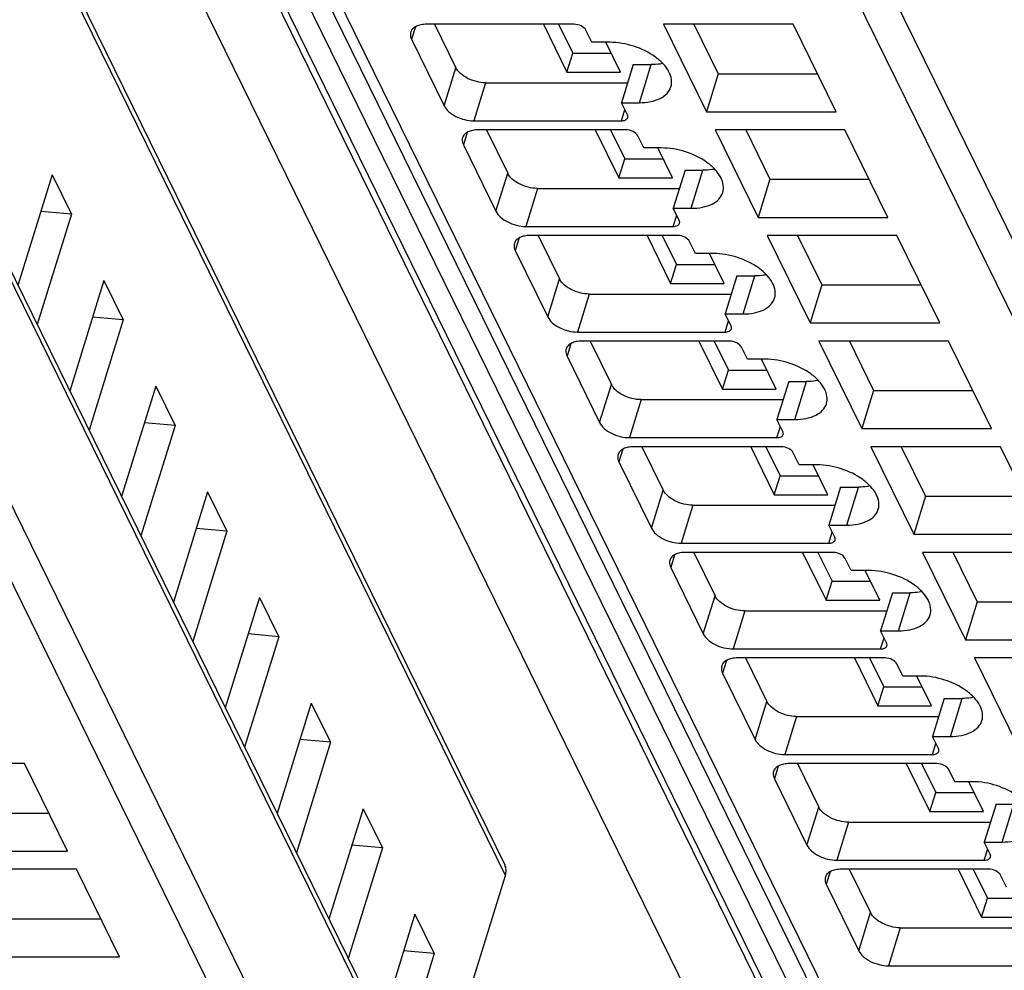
# Model space of a CAD drawing. Header units: millimetres. Extents: x 0 to 841, y 0 to 594.
# Tile 147 of 237: x 549 to 569, y 36 to 55. Entities that reach past the tile are written whole.
import ezdxf

# ---------------------------------------------------------------- set-up
doc = ezdxf.new("R2010")
doc.units = ezdxf.units.MM
doc.header["$LTSCALE"] = 46.255
doc.layers.get('0').update_dxf_attribs({"linetype": 'CONTINUOUS'})

msp = doc.modelspace()

# ---------------------------------------------------------------- linework, layer by layer
at = {"color": 9, "linetype": 'CONTINUOUS'}
for p, q in [((565.17505, 33.68029), (538.40329, 88.23541)), ((564.014, 32.90348), (537.24221, 87.45865)), ((539.41006, 87.45865), (566.18185, 32.90348)), ((559.133, 37.61283), (537.35301, 81.99579)), ((557.95718, 31.51324), (535.87215, 76.5178)), ((534.87627, 73.93864), (557.20534, 28.43679)), ((558.17911, 73.93864), (580.50818, 28.43679)), ((556.62377, 28.04512), (534.29471, 73.54697)), ((579.92662, 28.04512), (557.59755, 73.54697)), ((547.40131, 72.5524), (568.75424, 29.0397)), ((557.28032, 55.09552), (557.20028, 54.83651)), ((557.87137, 53.46897), (558.11344, 54.2523)), ((561.89353, 53.53113), (562.1356, 54.31446)), ((558.72649, 53.94149), (558.48442, 53.15817)), ((561.52392, 53.15817), (561.5951, 53.3885)), ((558.34796, 52.91988), (558.26792, 52.66088)), ((562.96118, 51.3555), (563.20325, 52.13883)), ((558.93902, 51.29334), (559.18108, 52.07666)), ((559.79413, 51.76586), (559.55207, 50.98253)), ((562.59157, 50.98253), (562.66275, 51.21287)), ((559.41561, 50.74425), (559.33557, 50.48524)), ((560.00666, 49.1177), (560.24873, 49.90103)), ((564.02883, 49.17986), (564.27089, 49.96319)), ((560.86178, 49.59022), (560.61971, 48.8069)), ((563.65921, 48.8069), (563.73039, 49.03723)), ((560.48325, 48.56861), (560.40322, 48.30961)), ((561.07431, 46.94207), (561.31638, 47.72539)), ((565.09647, 47.00423), (565.33854, 47.78756)), ((561.92943, 47.41459), (561.68736, 46.63126)), ((564.72686, 46.63126), (564.79804, 46.8616)), ((561.5509, 46.39298), (561.47086, 46.13397)), ((562.14196, 44.76643), (562.38402, 45.54976)), ((566.16412, 44.82859), (566.40619, 45.61192)), ((562.99707, 45.23895), (562.75501, 44.45563)), ((565.79451, 44.45563), (565.86569, 44.68596)), ((562.61855, 44.21734), (562.53851, 43.95834)), ((567.23177, 42.65296), (567.47383, 43.43629)), ((563.2096, 42.5908), (563.45167, 43.37413)), ((564.06472, 43.06332), (563.82265, 42.27999)), ((566.86215, 42.27999), (566.93333, 42.51033)), ((563.68619, 42.04171), (563.60616, 41.78271)), ((564.27725, 40.41516), (564.51931, 41.19849)), ((568.29941, 40.47732), (568.54148, 41.26065)), ((565.13237, 40.88769), (564.8903, 40.10436)), ((567.9298, 40.10436), (568.00098, 40.33469)), ((564.75384, 39.86607), (564.6738, 39.60707)), ((565.34489, 38.23953), (565.58696, 39.02286)), ((569.36706, 38.30169), (569.60913, 39.08502)), ((566.20001, 38.71205), (565.95795, 37.92872)), ((568.99745, 37.92872), (569.06863, 38.15906)), ((565.82149, 37.69044), (565.74145, 37.43144)), ((566.41254, 36.06389), (566.65461, 36.84722)), ((567.26766, 36.53642), (567.02559, 35.75309))]:
    msp.add_line(p, q, dxfattribs=at)
at = {"color": 7, "linetype": 'CONTINUOUS'}
for p, q in [((538.7544, 87.80143), (565.52618, 33.24627)), ((537.34134, 82.21606), (559.12133, 37.8331)), ((535.86072, 76.73367), (557.94575, 31.72911)), ((547.07348, 72.72379), (568.42641, 29.21109)), ((560.54779, 55.14732), (557.50829, 55.14732)), ((557.67422, 55.14732), (558.11344, 54.2523)), ((559.91729, 55.14732), (560.40226, 54.15906)), ((560.23053, 55.14732), (560.52329, 54.55072)), ((560.91503, 54.77435), (560.79301, 55.023)), ((565.06099, 55.14732), (562.38991, 55.14732)), ((562.38991, 55.14732), (563.27453, 53.34465)), ((563.01638, 55.14732), (563.5166, 54.12798)), ((565.94561, 53.34465), (565.06099, 55.14732)), ((557.20028, 54.83651), (557.87137, 53.46897)), ((561.28345, 54.77435), (560.91503, 54.77435)), ((561.50753, 54.15906), (561.20559, 54.77435)), ((560.40226, 54.15906), (560.52329, 54.55072)), ((560.52329, 54.55072), (561.31533, 54.55072)), ((560.40226, 54.15906), (561.50753, 54.15906)), ((561.76718, 54.31446), (561.52511, 53.53113)), ((561.76718, 54.31446), (562.1356, 54.31446)), ((563.5166, 54.12798), (563.27453, 53.34465)), ((563.5166, 54.12798), (565.56121, 54.12798)), ((558.72649, 53.94149), (561.65192, 53.94149)), ((561.52511, 53.53113), (561.89353, 53.53113)), ((561.64713, 53.28249), (561.52511, 53.53113)), ((563.27453, 53.34465), (565.94561, 53.34465)), ((558.48442, 53.15817), (561.52392, 53.15817)), ((561.61543, 52.97168), (558.57593, 52.97168)), ((558.74187, 52.97168), (559.18108, 52.07666)), ((560.98494, 52.97168), (561.46991, 51.98342)), ((561.29817, 52.97168), (561.59094, 52.37509)), ((566.12863, 52.97168), (563.45756, 52.97168)), ((563.45756, 52.97168), (564.34218, 51.16902)), ((564.08402, 52.97168), (564.58424, 51.95234)), ((567.01325, 51.16902), (566.12863, 52.97168)), ((561.98267, 52.59872), (561.86065, 52.84736)), ((558.26792, 52.66088), (558.93902, 51.29334)), ((562.3511, 52.59872), (561.98267, 52.59872)), ((562.57518, 51.98342), (562.27324, 52.59872)), ((561.46991, 51.98342), (561.59094, 52.37509)), ((561.59094, 52.37509), (562.38298, 52.37509)), ((562.83482, 52.13883), (562.59276, 51.3555)), ((562.83482, 52.13883), (563.20325, 52.13883)), ((549.79665, 52.04253), (549.09368, 49.76773)), ((549.79665, 52.04253), (550.1932, 51.23444)), ((561.46991, 51.98342), (562.57518, 51.98342)), ((564.58424, 51.95234), (564.34218, 51.16902)), ((564.58424, 51.95234), (566.62885, 51.95234)), ((559.79413, 51.76586), (562.71957, 51.76586)), ((562.59276, 51.3555), (562.96118, 51.3555)), ((562.71477, 51.10685), (562.59276, 51.3555)), ((550.1932, 51.23444), (549.49023, 48.95963)), ((550.1932, 51.23444), (549.56405, 51.28984)), ((564.34218, 51.16902), (567.01325, 51.16902)), ((559.55207, 50.98253), (562.59157, 50.98253)), ((562.68308, 50.79605), (559.64358, 50.79605)), ((559.80952, 50.79605), (560.24873, 49.90103)), ((562.05258, 50.79605), (562.53755, 49.80779)), ((562.36582, 50.79605), (562.65859, 50.19945)), ((567.19628, 50.79605), (564.5252, 50.79605)), ((564.5252, 50.79605), (565.40982, 48.99338)), ((565.15167, 50.79605), (565.65189, 49.77671)), ((568.0809, 48.99338), (567.19628, 50.79605)), ((563.05032, 50.42308), (562.9283, 50.67173)), ((559.33557, 50.48524), (560.00666, 49.1177)), ((563.41874, 50.42308), (563.05032, 50.42308)), ((563.64283, 49.80779), (563.34088, 50.42308)), ((562.53755, 49.80779), (562.65859, 50.19945)), ((562.65859, 50.19945), (563.45063, 50.19945)), ((563.90247, 49.96319), (563.6604, 49.17986)), ((563.90247, 49.96319), (564.27089, 49.96319)), ((550.86429, 49.8669), (550.16133, 47.59209)), ((550.86429, 49.8669), (551.26085, 49.05881)), ((562.53755, 49.80779), (563.64283, 49.80779)), ((565.65189, 49.77671), (565.40982, 48.99338)), ((565.65189, 49.77671), (567.6965, 49.77671)), ((560.86178, 49.59022), (563.78721, 49.59022)), ((551.26085, 49.05881), (550.63169, 49.1142)), ((563.6604, 49.17986), (564.02883, 49.17986)), ((563.78242, 48.93122), (563.6604, 49.17986)), ((551.26085, 49.05881), (550.55788, 46.784)), ((565.40982, 48.99338), (568.0809, 48.99338)), ((560.61971, 48.8069), (563.65921, 48.8069)), ((563.75073, 48.62041), (560.71123, 48.62041)), ((560.87716, 48.62041), (561.31638, 47.72539)), ((563.12023, 48.62041), (563.6052, 47.63215)), ((563.43346, 48.62041), (563.72623, 48.02382)), ((564.11796, 48.24745), (563.99595, 48.49609)), ((568.26393, 48.62041), (565.59285, 48.62041)), ((565.59285, 48.62041), (566.47747, 46.81775)), ((566.21932, 48.62041), (566.71954, 47.60107)), ((569.14855, 46.81775), (568.26393, 48.62041)), ((560.40322, 48.30961), (561.07431, 46.94207)), ((564.48639, 48.24745), (564.11796, 48.24745)), ((564.71047, 47.63215), (564.40853, 48.24745)), ((563.6052, 47.63215), (563.72623, 48.02382)), ((563.72623, 48.02382), (564.51827, 48.02382)), ((551.93194, 47.69126), (551.22897, 45.41646)), ((551.93194, 47.69126), (552.32849, 46.88317)), ((564.97011, 47.78756), (564.72805, 47.00423)), ((564.97011, 47.78756), (565.33854, 47.78756)), ((563.6052, 47.63215), (564.71047, 47.63215)), ((566.71954, 47.60107), (566.47747, 46.81775)), ((566.71954, 47.60107), (568.76415, 47.60107)), ((561.92943, 47.41459), (564.85486, 47.41459)), ((552.32849, 46.88317), (551.62553, 44.60836)), ((552.32849, 46.88317), (551.69934, 46.93857)), ((564.72805, 47.00423), (565.09647, 47.00423)), ((564.85007, 46.75558), (564.72805, 47.00423)), ((566.47747, 46.81775), (569.14855, 46.81775)), ((561.68736, 46.63126), (564.72686, 46.63126)), ((564.81837, 46.44478), (561.77887, 46.44478)), ((561.94481, 46.44478), (562.38402, 45.54976)), ((564.18788, 46.44478), (564.67285, 45.45652)), ((564.50111, 46.44478), (564.79388, 45.84818)), ((569.33157, 46.44478), (566.6605, 46.44478)), ((566.6605, 46.44478), (567.54512, 44.64211)), ((567.28696, 46.44478), (567.78718, 45.42544)), ((570.21619, 44.64211), (569.33157, 46.44478)), ((565.18561, 46.07181), (565.06359, 46.32046)), ((561.47086, 46.13397), (562.14196, 44.76643)), ((565.55404, 46.07181), (565.18561, 46.07181)), ((565.77812, 45.45652), (565.47618, 46.07181)), ((564.67285, 45.45652), (564.79388, 45.84818)), ((564.79388, 45.84818), (565.58592, 45.84818)), ((552.99959, 45.51563), (552.29662, 43.24082)), ((552.99959, 45.51563), (553.39614, 44.70754)), ((564.67285, 45.45652), (565.77812, 45.45652)), ((566.03776, 45.61192), (565.7957, 44.82859)), ((566.03776, 45.61192), (566.40619, 45.61192)), ((562.99707, 45.23895), (565.92251, 45.23895)), ((567.78718, 45.42544), (567.54512, 44.64211)), ((567.78718, 45.42544), (569.83179, 45.42544)), ((565.7957, 44.82859), (566.16412, 44.82859)), ((565.91771, 44.57995), (565.7957, 44.82859)), ((553.39614, 44.70754), (552.69317, 42.43273)), ((553.39614, 44.70754), (552.76699, 44.76293)), ((567.54512, 44.64211), (570.21619, 44.64211)), ((562.75501, 44.45563), (565.79451, 44.45563)), ((565.88602, 44.26915), (562.84652, 44.26915)), ((563.01246, 44.26915), (563.45167, 43.37413)), ((565.25552, 44.26915), (565.74049, 43.28088)), ((565.56876, 44.26915), (565.86153, 43.67255)), ((570.39922, 44.26915), (567.72814, 44.26915)), ((567.72814, 44.26915), (568.61276, 42.46648)), ((568.35164, 44.27521), (568.85483, 43.2498)), ((566.25326, 43.89618), (566.13124, 44.14482)), ((562.53851, 43.95834), (563.2096, 42.5908)), ((566.62168, 43.89618), (566.25326, 43.89618)), ((566.84577, 43.28088), (566.54382, 43.89618)), ((565.74049, 43.28088), (565.86153, 43.67255)), ((565.86153, 43.67255), (566.65357, 43.67255)), ((567.10541, 43.43629), (566.86334, 42.65296)), ((567.10541, 43.43629), (567.47383, 43.43629)), ((554.06723, 43.33999), (553.36427, 41.06519)), ((554.06723, 43.33999), (554.46379, 42.5319)), ((565.74049, 43.28088), (566.84577, 43.28088)), ((568.85483, 43.2498), (568.61276, 42.46648)), ((568.85483, 43.2498), (570.89944, 43.2498)), ((564.06472, 43.06332), (566.99015, 43.06332)), ((566.86334, 42.65296), (567.23177, 42.65296)), ((566.98536, 42.40432), (566.86334, 42.65296)), ((554.46379, 42.5319), (553.76082, 40.25709)), ((554.46379, 42.5319), (553.83463, 42.5873)), ((568.61276, 42.46648), (571.28384, 42.46648)), ((563.82265, 42.27999), (566.86215, 42.27999)), ((566.95367, 42.09351), (563.91417, 42.09351)), ((564.0801, 42.09351), (564.51931, 41.19849)), ((566.32317, 42.09351), (566.80814, 41.10525)), ((566.6364, 42.09351), (566.92917, 41.49691)), ((571.46687, 42.09351), (568.79579, 42.09351)), ((568.79579, 42.09351), (569.68041, 40.29084)), ((563.60616, 41.78271), (564.27725, 40.41516)), ((567.3209, 41.72054), (567.19889, 41.96919)), ((567.68933, 41.72054), (567.3209, 41.72054)), ((567.91341, 41.10525), (567.61147, 41.72054)), ((566.80814, 41.10525), (566.92917, 41.49691)), ((566.92917, 41.49691), (567.72121, 41.49691)), ((568.17305, 41.26065), (567.93099, 40.47732)), ((568.17305, 41.26065), (568.54148, 41.26065)), ((555.13488, 41.16436), (554.43191, 38.88955)), ((555.13488, 41.16436), (555.53143, 40.35627)), ((566.80814, 41.10525), (567.91341, 41.10525)), ((565.13237, 40.88769), (568.0578, 40.88769)), ((555.53143, 40.35627), (554.90228, 40.41166)), ((567.93099, 40.47732), (568.29941, 40.47732)), ((568.053, 40.22868), (567.93099, 40.47732)), ((555.53143, 40.35627), (554.82847, 38.08146)), ((564.8903, 40.10436), (567.9298, 40.10436)), ((549.23167, 39.91788), (546.56059, 39.91788)), ((550.11629, 38.11521), (549.23167, 39.91788)), ((568.02131, 39.91788), (564.98181, 39.91788)), ((565.14775, 39.91788), (565.58696, 39.02286)), ((567.39082, 39.91788), (567.87579, 38.92961)), ((567.70405, 39.91788), (567.99682, 39.32128)), ((568.38855, 39.54491), (568.26653, 39.79355)), ((564.6738, 39.60707), (565.34489, 38.23953)), ((568.75698, 39.54491), (568.38855, 39.54491)), ((568.98106, 38.92961), (568.67912, 39.54491)), ((567.87579, 38.92961), (567.99682, 39.32128)), ((567.99682, 39.32128), (568.78886, 39.32128)), ((556.20253, 38.98872), (555.49956, 36.71392)), ((556.20253, 38.98872), (556.59908, 38.18063)), ((569.2407, 39.08502), (568.99863, 38.30169)), ((569.2407, 39.08502), (569.60913, 39.08502)), ((547.68728, 38.89853), (549.73189, 38.89853)), ((567.87579, 38.92961), (568.98106, 38.92961)), ((566.20001, 38.71205), (569.12545, 38.71205)), ((556.59908, 38.18063), (555.89611, 35.90583)), ((556.59908, 38.18063), (555.96993, 38.23603)), ((568.99863, 38.30169), (569.36706, 38.30169)), ((569.12065, 38.05305), (568.99863, 38.30169)), ((547.44521, 38.11521), (550.11629, 38.11521)), ((565.95795, 37.92872), (568.99745, 37.92872)), ((550.29932, 37.74224), (547.62824, 37.74224)), ((551.18394, 35.93957), (550.29932, 37.74224)), ((569.08896, 37.74224), (566.04946, 37.74224)), ((566.2154, 37.74224), (566.65461, 36.84722)), ((568.45846, 37.74224), (568.94343, 36.75398)), ((568.7717, 37.74224), (569.06447, 37.14564)), ((558.30997, 34.94952), (559.133, 37.61283)), ((569.4562, 37.36927), (569.33418, 37.61792)), ((565.74145, 37.43144), (566.41254, 36.06389)), ((568.94343, 36.75398), (569.06447, 37.14564)), ((569.06447, 37.14564), (569.8565, 37.14564)), ((548.75493, 36.7229), (550.79954, 36.7229)), ((557.27017, 36.81309), (556.5672, 34.53828)), ((557.27017, 36.81309), (557.66673, 36.005)), ((568.94343, 36.75398), (570.04871, 36.75398)), ((567.26766, 36.53642), (570.19309, 36.53642)), ((548.51286, 35.93957), (551.18394, 35.93957)), ((557.66673, 36.005), (556.96508, 33.7275)), ((557.66673, 36.005), (557.03757, 36.06039)), ((567.02559, 35.75309), (570.06509, 35.75309))]:
    msp.add_line(p, q, dxfattribs=at)
for points, knots in [([(557.1831, 54.98414), (557.1796, 54.97282), (557.1699, 54.9231), (557.18335, 54.87101), (557.20028, 54.83651)], [0, 0, 0, 0, 0.23564532, 1, 1, 1, 1]), ([(557.50829, 55.14732), (557.46915, 55.14732), (557.39543, 55.14109), (557.29636, 55.10998), (557.22088, 55.05823), (557.19079, 55.00903), (557.1831, 54.98414)], [0, 0, 0, 0, 0.30375974, 0.56999726, 0.79778841, 1, 1, 1, 1]), ([(560.79301, 55.023), (560.77377, 55.06219), (560.69234, 55.12364), (560.59863, 55.14732), (560.54779, 55.14732)], [0, 0, 0, 0, 0.46198205, 1, 1, 1, 1]), ([(562.54388, 53.8575), (562.55863, 53.90525), (562.56546, 54.0149), (562.50629, 54.17854), (562.38887, 54.33639), (562.15674, 54.53645), (561.784, 54.71562), (561.45054, 54.77435), (561.28345, 54.77435)], [0, 0, 0, 0, 0.08651326, 0.18324425, 0.2955517, 0.42361951, 0.71069026, 1, 1, 1, 1]), ([(558.72649, 53.94149), (558.59938, 53.94149), (558.40932, 53.99035), (558.20924, 54.12031), (558.13565, 54.20703), (558.11344, 54.2523)], [0, 0, 0, 0, 0.53501664, 0.78777233, 1, 1, 1, 1]), ([(562.37625, 54.33826), (562.35735, 54.33425), (562.27791, 54.31991), (562.19697, 54.31446), (562.1356, 54.31446)], [0, 0, 0, 0, 0.23947121, 1, 1, 1, 1]), ([(561.89353, 53.53113), (561.9718, 53.53113), (562.11925, 53.54358), (562.31737, 53.60582), (562.46836, 53.70929), (562.52851, 53.80772), (562.54388, 53.8575)], [0, 0, 0, 0, 0.30376172, 0.57000494, 0.79777765, 1, 1, 1, 1]), ([(557.87137, 53.46897), (557.89358, 53.42371), (557.96717, 53.33698), (558.16725, 53.20702), (558.35731, 53.15817), (558.48442, 53.15817)], [0, 0, 0, 0, 0.21222789, 0.46498369, 1, 1, 1, 1]), ([(561.52392, 53.15817), (561.55311, 53.15817), (561.60527, 53.16413), (561.64758, 53.20272), (561.65399, 53.22344)], [0, 0, 0, 0, 0.57363204, 1, 1, 1, 1]), ([(561.65399, 53.22344), (561.6554, 53.22797), (561.65925, 53.24786), (561.65389, 53.2687), (561.64713, 53.28249)], [0, 0, 0, 0, 0.23585703, 1, 1, 1, 1]), ([(558.57593, 52.97168), (558.5368, 52.97168), (558.46308, 52.96546), (558.36401, 52.93435), (558.28853, 52.8826), (558.25844, 52.83339), (558.25075, 52.8085)], [0, 0, 0, 0, 0.30375974, 0.56999726, 0.79778841, 1, 1, 1, 1]), ([(561.86065, 52.84736), (561.84142, 52.88656), (561.75999, 52.948), (561.66628, 52.97168), (561.61543, 52.97168)], [0, 0, 0, 0, 0.46198205, 1, 1, 1, 1]), ([(558.25075, 52.8085), (558.24725, 52.79719), (558.23755, 52.74747), (558.251, 52.69537), (558.26792, 52.66088)], [0, 0, 0, 0, 0.23564532, 1, 1, 1, 1]), ([(563.61153, 51.68187), (563.62627, 51.72961), (563.63311, 51.83927), (563.57393, 52.00291), (563.45651, 52.16075), (563.22438, 52.36082), (562.85165, 52.53998), (562.51819, 52.59872), (562.3511, 52.59872)], [0, 0, 0, 0, 0.08651326, 0.18324425, 0.2955517, 0.42361951, 0.71069026, 1, 1, 1, 1]), ([(563.4439, 52.16262), (563.42499, 52.15862), (563.34555, 52.14428), (563.26461, 52.13883), (563.20325, 52.13883)], [0, 0, 0, 0, 0.23947121, 1, 1, 1, 1]), ([(559.79413, 51.76586), (559.66702, 51.76586), (559.47696, 51.81471), (559.27688, 51.94467), (559.20329, 52.0314), (559.18108, 52.07666)], [0, 0, 0, 0, 0.53501664, 0.78777233, 1, 1, 1, 1]), ([(562.96118, 51.3555), (563.03945, 51.3555), (563.18689, 51.36794), (563.38502, 51.43018), (563.53601, 51.53365), (563.59615, 51.63208), (563.61153, 51.68187)], [0, 0, 0, 0, 0.30376172, 0.57000494, 0.79777765, 1, 1, 1, 1]), ([(558.93902, 51.29334), (558.96123, 51.24807), (559.03482, 51.16134), (559.2349, 51.03138), (559.42496, 50.98253), (559.55207, 50.98253)], [0, 0, 0, 0, 0.21222789, 0.46498369, 1, 1, 1, 1]), ([(562.59157, 50.98253), (562.62076, 50.98253), (562.67292, 50.98849), (562.71522, 51.02708), (562.72164, 51.04781)], [0, 0, 0, 0, 0.57363204, 1, 1, 1, 1]), ([(562.72164, 51.04781), (562.72304, 51.05234), (562.7269, 51.07223), (562.72154, 51.09306), (562.71477, 51.10685)], [0, 0, 0, 0, 0.23585703, 1, 1, 1, 1]), ([(559.64358, 50.79605), (559.60444, 50.79605), (559.53073, 50.78982), (559.43166, 50.75871), (559.35618, 50.70696), (559.32609, 50.65776), (559.31839, 50.63287)], [0, 0, 0, 0, 0.30375974, 0.56999726, 0.79778841, 1, 1, 1, 1]), ([(562.9283, 50.67173), (562.90907, 50.71092), (562.82763, 50.77237), (562.73393, 50.79605), (562.68308, 50.79605)], [0, 0, 0, 0, 0.46198205, 1, 1, 1, 1]), ([(559.31839, 50.63287), (559.3149, 50.62155), (559.3052, 50.57183), (559.31864, 50.51974), (559.33557, 50.48524)], [0, 0, 0, 0, 0.23564532, 1, 1, 1, 1]), ([(564.67918, 49.50624), (564.69392, 49.55398), (564.70075, 49.66363), (564.64158, 49.82727), (564.52416, 49.98512), (564.29203, 50.18518), (563.91929, 50.36435), (563.58583, 50.42308), (563.41874, 50.42308)], [0, 0, 0, 0, 0.08651326, 0.18324425, 0.2955517, 0.42361951, 0.71069026, 1, 1, 1, 1]), ([(560.86178, 49.59022), (560.73467, 49.59022), (560.54461, 49.63908), (560.34453, 49.76904), (560.27094, 49.85576), (560.24873, 49.90103)], [0, 0, 0, 0, 0.53501664, 0.78777233, 1, 1, 1, 1]), ([(564.51154, 49.98699), (564.49264, 49.98298), (564.4132, 49.96864), (564.33226, 49.96319), (564.27089, 49.96319)], [0, 0, 0, 0, 0.23947121, 1, 1, 1, 1]), ([(564.02883, 49.17986), (564.1071, 49.17986), (564.25454, 49.19231), (564.45266, 49.25455), (564.60365, 49.35802), (564.6638, 49.45645), (564.67918, 49.50624)], [0, 0, 0, 0, 0.30376172, 0.57000494, 0.79777765, 1, 1, 1, 1]), ([(560.00666, 49.1177), (560.02888, 49.07244), (560.10246, 48.98571), (560.30254, 48.85575), (560.4926, 48.8069), (560.61971, 48.8069)], [0, 0, 0, 0, 0.21222789, 0.46498369, 1, 1, 1, 1]), ([(563.78929, 48.87217), (563.79069, 48.8767), (563.79455, 48.89659), (563.78919, 48.91743), (563.78242, 48.93122)], [0, 0, 0, 0, 0.23585703, 1, 1, 1, 1]), ([(563.65921, 48.8069), (563.6884, 48.8069), (563.74056, 48.81286), (563.78287, 48.85145), (563.78929, 48.87217)], [0, 0, 0, 0, 0.57363204, 1, 1, 1, 1]), ([(560.71123, 48.62041), (560.67209, 48.62041), (560.59837, 48.61419), (560.4993, 48.58308), (560.42382, 48.53133), (560.39373, 48.48212), (560.38604, 48.45723)], [0, 0, 0, 0, 0.30375974, 0.56999726, 0.79778841, 1, 1, 1, 1]), ([(563.99595, 48.49609), (563.97671, 48.53529), (563.89528, 48.59673), (563.80157, 48.62041), (563.75073, 48.62041)], [0, 0, 0, 0, 0.46198205, 1, 1, 1, 1]), ([(560.38604, 48.45723), (560.38254, 48.44592), (560.37284, 48.3962), (560.38629, 48.3441), (560.40322, 48.30961)], [0, 0, 0, 0, 0.23564532, 1, 1, 1, 1]), ([(565.74682, 47.3306), (565.76157, 47.37834), (565.7684, 47.488), (565.70923, 47.65164), (565.5918, 47.80948), (565.35967, 48.00955), (564.98694, 48.18871), (564.65348, 48.24745), (564.48639, 48.24745)], [0, 0, 0, 0, 0.08651326, 0.18324425, 0.2955517, 0.42361951, 0.71069026, 1, 1, 1, 1]), ([(561.92943, 47.41459), (561.80232, 47.41459), (561.61226, 47.46344), (561.41218, 47.5934), (561.33859, 47.68013), (561.31638, 47.72539)], [0, 0, 0, 0, 0.53501664, 0.78777233, 1, 1, 1, 1]), ([(565.57919, 47.81135), (565.56029, 47.80735), (565.48085, 47.79301), (565.39991, 47.78756), (565.33854, 47.78756)], [0, 0, 0, 0, 0.23947121, 1, 1, 1, 1]), ([(565.09647, 47.00423), (565.17474, 47.00423), (565.32219, 47.01667), (565.52031, 47.07891), (565.6713, 47.18238), (565.73145, 47.28081), (565.74682, 47.3306)], [0, 0, 0, 0, 0.30376172, 0.57000494, 0.79777765, 1, 1, 1, 1]), ([(561.07431, 46.94207), (561.09652, 46.8968), (561.17011, 46.81007), (561.37019, 46.68011), (561.56025, 46.63126), (561.68736, 46.63126)], [0, 0, 0, 0, 0.21222789, 0.46498369, 1, 1, 1, 1]), ([(564.72686, 46.63126), (564.75605, 46.63126), (564.80821, 46.63722), (564.85052, 46.67581), (564.85693, 46.69654)], [0, 0, 0, 0, 0.57363204, 1, 1, 1, 1]), ([(564.85693, 46.69654), (564.85834, 46.70107), (564.86219, 46.72096), (564.85683, 46.74179), (564.85007, 46.75558)], [0, 0, 0, 0, 0.23585703, 1, 1, 1, 1]), ([(561.77887, 46.44478), (561.73974, 46.44478), (561.66602, 46.43856), (561.56695, 46.40744), (561.49147, 46.35569), (561.46138, 46.30649), (561.45369, 46.2816)], [0, 0, 0, 0, 0.30375974, 0.56999726, 0.79778841, 1, 1, 1, 1]), ([(565.06359, 46.32046), (565.04436, 46.35965), (564.96293, 46.4211), (564.86922, 46.44478), (564.81837, 46.44478)], [0, 0, 0, 0, 0.46198205, 1, 1, 1, 1]), ([(561.45369, 46.2816), (561.45019, 46.27028), (561.44049, 46.22056), (561.45394, 46.16847), (561.47086, 46.13397)], [0, 0, 0, 0, 0.23564532, 1, 1, 1, 1]), ([(566.81447, 45.15497), (566.82921, 45.20271), (566.83605, 45.31236), (566.77687, 45.476), (566.65945, 45.63385), (566.42732, 45.83391), (566.05459, 46.01308), (565.72113, 46.07181), (565.55404, 46.07181)], [0, 0, 0, 0, 0.08651326, 0.18324425, 0.2955517, 0.42361951, 0.71069026, 1, 1, 1, 1]), ([(566.64684, 45.63572), (566.62793, 45.63171), (566.54849, 45.61737), (566.46755, 45.61192), (566.40619, 45.61192)], [0, 0, 0, 0, 0.23947121, 1, 1, 1, 1]), ([(562.99707, 45.23895), (562.86996, 45.23895), (562.6799, 45.28781), (562.47982, 45.41777), (562.40623, 45.50449), (562.38402, 45.54976)], [0, 0, 0, 0, 0.53501664, 0.78777233, 1, 1, 1, 1]), ([(566.16412, 44.82859), (566.24239, 44.82859), (566.38983, 44.84104), (566.58796, 44.90328), (566.73895, 45.00675), (566.79909, 45.10518), (566.81447, 45.15497)], [0, 0, 0, 0, 0.30376172, 0.57000494, 0.79777765, 1, 1, 1, 1]), ([(562.14196, 44.76643), (562.16417, 44.72117), (562.23776, 44.63444), (562.43784, 44.50448), (562.6279, 44.45563), (562.75501, 44.45563)], [0, 0, 0, 0, 0.21222789, 0.46498369, 1, 1, 1, 1]), ([(565.79451, 44.45563), (565.8237, 44.45563), (565.87586, 44.46159), (565.91816, 44.50018), (565.92458, 44.5209)], [0, 0, 0, 0, 0.57363204, 1, 1, 1, 1]), ([(565.92458, 44.5209), (565.92598, 44.52543), (565.92984, 44.54532), (565.92448, 44.56616), (565.91771, 44.57995)], [0, 0, 0, 0, 0.23585703, 1, 1, 1, 1]), ([(562.84652, 44.26915), (562.80738, 44.26915), (562.73366, 44.26292), (562.6346, 44.23181), (562.55912, 44.18006), (562.52902, 44.13085), (562.52133, 44.10596)], [0, 0, 0, 0, 0.30375974, 0.56999726, 0.79778841, 1, 1, 1, 1]), ([(566.13124, 44.14482), (566.11201, 44.18402), (566.03057, 44.24546), (565.93687, 44.26915), (565.88602, 44.26915)], [0, 0, 0, 0, 0.46198205, 1, 1, 1, 1]), ([(562.52133, 44.10596), (562.51783, 44.09465), (562.50814, 44.04493), (562.52158, 43.99283), (562.53851, 43.95834)], [0, 0, 0, 0, 0.23564532, 1, 1, 1, 1]), ([(567.88212, 42.97933), (567.89686, 43.02707), (567.90369, 43.13673), (567.84452, 43.30037), (567.7271, 43.45821), (567.49497, 43.65828), (567.12223, 43.83744), (566.78877, 43.89618), (566.62168, 43.89618)], [0, 0, 0, 0, 0.08651326, 0.18324425, 0.2955517, 0.42361951, 0.71069026, 1, 1, 1, 1]), ([(567.71448, 43.46008), (567.69558, 43.45608), (567.61614, 43.44174), (567.5352, 43.43629), (567.47383, 43.43629)], [0, 0, 0, 0, 0.23947121, 1, 1, 1, 1]), ([(564.06472, 43.06332), (563.93761, 43.06332), (563.74755, 43.11217), (563.54747, 43.24213), (563.47388, 43.32886), (563.45167, 43.37413)], [0, 0, 0, 0, 0.53501664, 0.78777233, 1, 1, 1, 1]), ([(567.23177, 42.65296), (567.31004, 42.65296), (567.45748, 42.6654), (567.6556, 42.72764), (567.80659, 42.83111), (567.86674, 42.92954), (567.88212, 42.97933)], [0, 0, 0, 0, 0.30376172, 0.57000494, 0.79777765, 1, 1, 1, 1]), ([(563.2096, 42.5908), (563.23181, 42.54553), (563.3054, 42.45881), (563.50548, 42.32885), (563.69554, 42.27999), (563.82265, 42.27999)], [0, 0, 0, 0, 0.21222789, 0.46498369, 1, 1, 1, 1]), ([(566.99223, 42.34527), (566.99363, 42.3498), (566.99749, 42.36969), (566.99213, 42.39052), (566.98536, 42.40432)], [0, 0, 0, 0, 0.23585703, 1, 1, 1, 1]), ([(566.86215, 42.27999), (566.89134, 42.27999), (566.9435, 42.28595), (566.98581, 42.32454), (566.99223, 42.34527)], [0, 0, 0, 0, 0.57363204, 1, 1, 1, 1]), ([(563.91417, 42.09351), (563.87503, 42.09351), (563.80131, 42.08729), (563.70224, 42.05617), (563.62676, 42.00442), (563.59667, 41.95522), (563.58898, 41.93033)], [0, 0, 0, 0, 0.30375974, 0.56999726, 0.79778841, 1, 1, 1, 1]), ([(567.19889, 41.96919), (567.17965, 42.00838), (567.09822, 42.06983), (567.00451, 42.09351), (566.95367, 42.09351)], [0, 0, 0, 0, 0.46198205, 1, 1, 1, 1]), ([(563.58898, 41.93033), (563.58548, 41.91901), (563.57578, 41.86929), (563.58923, 41.8172), (563.60616, 41.78271)], [0, 0, 0, 0, 0.23564532, 1, 1, 1, 1]), ([(568.94976, 40.8037), (568.96451, 40.85144), (568.97134, 40.96109), (568.91217, 41.12473), (568.79474, 41.28258), (568.56261, 41.48264), (568.18988, 41.66181), (567.85642, 41.72054), (567.68933, 41.72054)], [0, 0, 0, 0, 0.08651326, 0.18324425, 0.2955517, 0.42361951, 0.71069026, 1, 1, 1, 1]), ([(565.13237, 40.88769), (565.00526, 40.88769), (564.8152, 40.93654), (564.61512, 41.0665), (564.54153, 41.15322), (564.51931, 41.19849)], [0, 0, 0, 0, 0.53501664, 0.78777233, 1, 1, 1, 1]), ([(568.78213, 41.28445), (568.76322, 41.28044), (568.68379, 41.26611), (568.60285, 41.26065), (568.54148, 41.26065)], [0, 0, 0, 0, 0.23947121, 1, 1, 1, 1]), ([(568.29941, 40.47732), (568.37768, 40.47732), (568.52513, 40.48977), (568.72325, 40.55201), (568.87424, 40.65548), (568.93439, 40.75391), (568.94976, 40.8037)], [0, 0, 0, 0, 0.30376172, 0.57000494, 0.79777765, 1, 1, 1, 1]), ([(564.27725, 40.41516), (564.29946, 40.3699), (564.37305, 40.28317), (564.57313, 40.15321), (564.76319, 40.10436), (564.8903, 40.10436)], [0, 0, 0, 0, 0.21222789, 0.46498369, 1, 1, 1, 1]), ([(567.9298, 40.10436), (567.95899, 40.10436), (568.01115, 40.11032), (568.05346, 40.14891), (568.05987, 40.16963)], [0, 0, 0, 0, 0.57363204, 1, 1, 1, 1]), ([(568.05987, 40.16963), (568.06128, 40.17416), (568.06513, 40.19405), (568.05977, 40.21489), (568.053, 40.22868)], [0, 0, 0, 0, 0.23585703, 1, 1, 1, 1]), ([(564.65663, 39.75469), (564.65313, 39.74338), (564.64343, 39.69366), (564.65688, 39.64156), (564.6738, 39.60707)], [0, 0, 0, 0, 0.23564532, 1, 1, 1, 1]), ([(564.98181, 39.91788), (564.94268, 39.91788), (564.86896, 39.91165), (564.76989, 39.88054), (564.69441, 39.82879), (564.66432, 39.77958), (564.65663, 39.75469)], [0, 0, 0, 0, 0.30375974, 0.56999726, 0.79778841, 1, 1, 1, 1]), ([(568.26653, 39.79355), (568.2473, 39.83275), (568.16587, 39.89419), (568.07216, 39.91788), (568.02131, 39.91788)], [0, 0, 0, 0, 0.46198205, 1, 1, 1, 1]), ([(570.01741, 38.62806), (570.03215, 38.6758), (570.03899, 38.78546), (569.97981, 38.9491), (569.86239, 39.10694), (569.63026, 39.30701), (569.25753, 39.48618), (568.92407, 39.54491), (568.75698, 39.54491)], [0, 0, 0, 0, 0.08651326, 0.18324425, 0.2955517, 0.42361951, 0.71069026, 1, 1, 1, 1]), ([(566.20001, 38.71205), (566.0729, 38.71205), (565.88284, 38.7609), (565.68276, 38.89086), (565.60917, 38.97759), (565.58696, 39.02286)], [0, 0, 0, 0, 0.53501664, 0.78777233, 1, 1, 1, 1]), ([(569.36706, 38.30169), (569.44533, 38.30169), (569.59277, 38.31413), (569.7909, 38.37637), (569.94188, 38.47984), (570.00203, 38.57827), (570.01741, 38.62806)], [0, 0, 0, 0, 0.30376172, 0.57000494, 0.79777765, 1, 1, 1, 1]), ([(565.34489, 38.23953), (565.36711, 38.19426), (565.4407, 38.10754), (565.64078, 37.97758), (565.83084, 37.92872), (565.95795, 37.92872)], [0, 0, 0, 0, 0.21222789, 0.46498369, 1, 1, 1, 1]), ([(568.99745, 37.92872), (569.02664, 37.92872), (569.0788, 37.93468), (569.1211, 37.97327), (569.12752, 37.994)], [0, 0, 0, 0, 0.57363204, 1, 1, 1, 1]), ([(569.12752, 37.994), (569.12892, 37.99853), (569.13278, 38.01842), (569.12742, 38.03925), (569.12065, 38.05305)], [0, 0, 0, 0, 0.23585703, 1, 1, 1, 1]), ([(559.133, 37.61283), (559.14444, 37.64985), (559.15586, 37.72563), (559.13726, 37.80066), (559.12133, 37.8331)], [0, 0, 0, 0, 0.51736268, 1, 1, 1, 1]), ([(566.04946, 37.74224), (566.01032, 37.74224), (565.9366, 37.73602), (565.83754, 37.7049), (565.76206, 37.65315), (565.73196, 37.60395), (565.72427, 37.57906)], [0, 0, 0, 0, 0.30375974, 0.56999726, 0.79778841, 1, 1, 1, 1]), ([(569.33418, 37.61792), (569.31495, 37.65711), (569.23351, 37.71856), (569.13981, 37.74224), (569.08896, 37.74224)], [0, 0, 0, 0, 0.46198205, 1, 1, 1, 1]), ([(565.72427, 37.57906), (565.72077, 37.56774), (565.71108, 37.51802), (565.72452, 37.46593), (565.74145, 37.43144)], [0, 0, 0, 0, 0.23564532, 1, 1, 1, 1]), ([(567.26766, 36.53642), (567.14055, 36.53642), (566.95049, 36.58527), (566.75041, 36.71523), (566.67682, 36.80196), (566.65461, 36.84722)], [0, 0, 0, 0, 0.53501664, 0.78777233, 1, 1, 1, 1]), ([(566.41254, 36.06389), (566.43475, 36.01863), (566.50834, 35.9319), (566.70842, 35.80194), (566.89848, 35.75309), (567.02559, 35.75309)], [0, 0, 0, 0, 0.21222789, 0.46498369, 1, 1, 1, 1])]:
    msp.add_open_spline(points, degree=3, knots=knots, dxfattribs=at)

doc.saveas('drawing.dxf')
